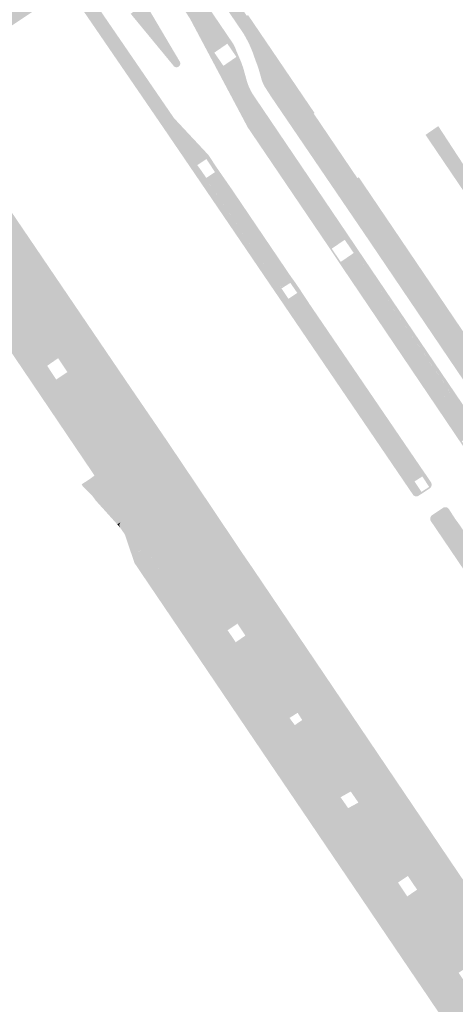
# Model space of a CAD drawing. Header units: inches. Extents: x 83502 to 84837, y 445986 to 447217.
# Tile 6 of 44: x 83782 to 83838, y 446648 to 446773. Entities that reach past the tile are written whole.
import ezdxf

# ---------------------------------------------------------------- set-up
doc = ezdxf.new("R2010")
doc.units = ezdxf.units.IN
doc.header["$MEASUREMENT"] = 0

msp = doc.modelspace()

# ---------------------------------------------------------------- hatches: boundary and pattern name
for points in [[(83825.41, 446752.75), (83874.18, 446680.77), (83874.28, 446680.84), (83875.38, 446679.21), (83875.42, 446679.15), (83879.24, 446673.51), (83880.49, 446671.64), (83886.49, 446662.8), (83884.05, 446661.48), (83883.86, 446662.17), (83883.62, 446662.85), (83883.34, 446663.52), (83883.05, 446664.11), (83882.72, 446664.68), (83882.36, 446665.24), (83880.52, 446667.97), (83868.04, 446686.38), (83867.63, 446686.96), (83867.19, 446687.52), (83866.73, 446688.06), (83866.31, 446688.53), (83865.86, 446688.97), (83865.4, 446689.41), (83863.29, 446691.38), (83862.8, 446691.87), (83862.32, 446692.38), (83861.87, 446692.91), (83861.4, 446693.51), (83860.96, 446694.13), (83860.55, 446694.77), (83846.91, 446714.9), (83843.32, 446720.2), (83826.56, 446744.95), (83814.31, 446762.93), (83813.64, 446763.97), (83813.53, 446764.14), (83813.42, 446764.32), (83813.33, 446764.51), (83813.24, 446764.71), (83813.16, 446764.91), (83813.09, 446765.11), (83812.7, 446766.5), (83812.6, 446766.76), (83812.51, 446767.03), (83812.41, 446767.29), (83812.28, 446767.65), (83812.15, 446768.01), (83812.03, 446768.37), (83811.78, 446769), (83811.51, 446769.62), (83811.2, 446770.22), (83810.88, 446770.8), (83810.52, 446771.35), (83810.15, 446771.89), (83804.96, 446779.53), (83804.36, 446780.46), (83805.91, 446781.46), (83810.25, 446774.91), (83810.12, 446774.82), (83811.2, 446773.2), (83811.37, 446773.29), (83819.8, 446760.89), (83819.7, 446760.81), (83825.25, 446752.62), (83825.41, 446752.75), (83825.41, 446752.75)], [(83772.7, 446766.09), (83772.35, 446765.88), (83772.03, 446765.64), (83771.74, 446765.37), (83771.46, 446765.07), (83771.22, 446764.75), (83771, 446764.41), (83770.82, 446764.05), (83770.67, 446763.68), (83770.55, 446763.29), (83770.48, 446762.93), (83770.43, 446762.56), (83770.42, 446762.18), (83770.43, 446761.81), (83770.48, 446761.43), (83770.56, 446761.07), (83770.67, 446760.71), (83770.81, 446760.36), (83769.88, 446759.32), (83768.49, 446757.53), (83767.36, 446759.17), (83767.01, 446759.51), (83766.63, 446759.82), (83766.22, 446760.09), (83765.79, 446760.33), (83765.35, 446760.52), (83764.88, 446760.67), (83764.41, 446760.78), (83763.92, 446760.84), (83763.43, 446760.86), (83762.95, 446760.83), (83762.46, 446760.76), (83761.99, 446760.64), (83761.53, 446760.48), (83761.09, 446760.28), (83760.66, 446760.04), (83760.26, 446759.76), (83744.47, 446749.05), (83742.46, 446751.94), (83758.19, 446762.59), (83771.51, 446771.54), (83772.44, 446772.2), (83782.04, 446778.42), (83782.41, 446778.69), (83783.53, 446777.07), (83785.27, 446774.54), (83780.92, 446771.65), (83773.92, 446766.92), (83773.13, 446766.39), (83772.7, 446766.09), (83772.7, 446766.09)], [(83803.55, 446778.39), (83809.13, 446770.17), (83809.29, 446769.94), (83809.45, 446769.71), (83809.59, 446769.46), (83809.64, 446769.35), (83809.14, 446769.08), (83808.74, 446769.67), (83807.09, 446768.53), (83807.36, 446768.14), (83806.69, 446767.78), (83804.02, 446772.8), (83801.35, 446776.94), (83801.52, 446777.05), (83802.67, 446775.33), (83804.32, 446776.47), (83803.22, 446778.17), (83803.55, 446778.39)], [(83791.12, 446776.04), (83801.97, 446760.23), (83800.48, 446759.22), (83789.64, 446775.03), (83790.49, 446775.61), (83791.12, 446776.04), (83791.12, 446776.04)], [(83798.35, 446774.75), (83802.66, 446767.47), (83802.68, 446767.44), (83802.7, 446767.4), (83802.72, 446767.36), (83802.74, 446767.32), (83802.75, 446767.28), (83802.76, 446767.24), (83802.77, 446767.19), (83802.77, 446767.15), (83802.76, 446767.11), (83802.76, 446767.07), (83802.75, 446767.02), (83802.73, 446766.98), (83802.71, 446766.94), (83802.69, 446766.91), (83802.67, 446766.87), (83802.64, 446766.84), (83802.61, 446766.81), (83802.58, 446766.78), (83802.54, 446766.75), (83802.5, 446766.73), (83802.47, 446766.71), (83802.42, 446766.7), (83802.38, 446766.69), (83802.34, 446766.68), (83802.3, 446766.68), (83802.25, 446766.68), (83802.21, 446766.68), (83802.17, 446766.69), (83802.13, 446766.7), (83802.09, 446766.72), (83802.05, 446766.74), (83802.01, 446766.76), (83801.98, 446766.79), (83801.95, 446766.81), (83801.92, 446766.85), (83801.89, 446766.88), (83801.87, 446766.92), (83796.47, 446773.46), (83798.35, 446774.75), (83798.35, 446774.75)], [(83811.35, 446764.53), (83811.46, 446764.25), (83811.59, 446763.96), (83811.73, 446763.67), (83811.88, 446763.39), (83824.58, 446744.64), (83824.02, 446744.25), (83823.64, 446744.81), (83821.99, 446743.69), (83822.37, 446743.13), (83822.2, 446743.02), (83821.24, 446744.45), (83821.22, 446744.5), (83821.21, 446744.55), (83821.2, 446744.61), (83821.2, 446744.66), (83821.2, 446744.72), (83821.2, 446744.77), (83821.21, 446744.83), (83821.23, 446744.88), (83821.25, 446744.94), (83821.28, 446744.99), (83821.31, 446745.04), (83821.34, 446745.09), (83821.38, 446745.13), (83822.33, 446745.78), (83822.37, 446745.79), (83822.41, 446745.83), (83822.46, 446745.89), (83822.48, 446745.95), (83822.49, 446746.02), (83822.48, 446746.09), (83822.45, 446746.16), (83822.42, 446746.19), (83813.41, 446759.44), (83813.38, 446759.48), (83813.32, 446759.52), (83813.26, 446759.55), (83813.19, 446759.55), (83813.12, 446759.54), (83813.06, 446759.52), (83813.03, 446759.49), (83812, 446758.85), (83811.95, 446758.84), (83811.9, 446758.83), (83811.84, 446758.83), (83811.79, 446758.83), (83811.74, 446758.83), (83811.68, 446758.84), (83811.63, 446758.86), (83811.58, 446758.88), (83811.52, 446758.9), (83811.47, 446758.93), (83811.42, 446758.96), (83811.38, 446759), (83811.34, 446759.04), (83806.69, 446767.78), (83807.36, 446768.14), (83808.24, 446766.86), (83809.89, 446767.99), (83809.14, 446769.08), (83809.64, 446769.35), (83809.69, 446769.24), (83809.79, 446769.02), (83809.87, 446768.79), (83810.51, 446767.29), (83810.75, 446766.61), (83811.17, 446765.1), (83811.25, 446764.82), (83811.35, 446764.53)], [(83846.77, 446760.18), (83848.16, 446758.07), (83849.48, 446758.96), (83847.62, 446761.78), (83849.24, 446762.89), (83849.35, 446762.72), (83851.95, 446758.8), (83851.48, 446758.49), (83839.22, 446750.25), (83833.89, 446758.11), (83835.51, 446759.22), (83838.43, 446754.75), (83839.83, 446752.64), (83842.78, 446754.58), (83841.38, 446756.67), (83842.08, 446757.12), (83843.46, 446755.02), (83845.13, 446756.14), (83843.73, 446758.2), (83844.47, 446758.68), (83845.8, 446756.56), (83847.15, 446757.42), (83845.72, 446759.5), (83846.77, 446760.18), (83846.77, 446760.18)], [(83771.73, 446758.9), (83795.33, 446724.2), (83796.73, 446722.1), (83793.77, 446720.11), (83788.44, 446728.04), (83787.26, 446729.8), (83780.66, 446739.51), (83779.51, 446741.27), (83773.41, 446750.24), (83772.54, 446751.51), (83769.42, 446756.18), (83768.49, 446757.53), (83769.88, 446759.32), (83770.81, 446760.36), (83770.85, 446760.27), (83770.9, 446760.17), (83770.94, 446760.08), (83770.99, 446759.99), (83771.05, 446759.9), (83771.1, 446759.81), (83771.73, 446758.9), (83771.73, 446758.9)], [(83773.24, 446759.37), (83773.58, 446759.45), (83773.93, 446759.24), (83796.42, 446726.14), (83796.44, 446726.11), (83796.46, 446726.07), (83796.48, 446726.02), (83796.49, 446725.98), (83796.5, 446725.94), (83796.5, 446725.9), (83796.5, 446725.85), (83796.5, 446725.81), (83796.49, 446725.77), (83796.48, 446725.72), (83796.47, 446725.68), (83796.45, 446725.64), (83796.43, 446725.6), (83796.4, 446725.57), (83796.38, 446725.53), (83796.35, 446725.5), (83796.31, 446725.47), (83796.28, 446725.45), (83795.46, 446724.91), (83795.42, 446724.88), (83795.38, 446724.84), (83795.35, 446724.8), (83795.32, 446724.76), (83795.3, 446724.72), (83795.28, 446724.67), (83795.27, 446724.63), (83795.25, 446724.58), (83795.25, 446724.53), (83795.25, 446724.48), (83795.25, 446724.43), (83795.25, 446724.38), (83795.27, 446724.33), (83795.28, 446724.28), (83795.3, 446724.24), (83795.33, 446724.2), (83771.73, 446758.9), (83771.76, 446758.86), (83771.8, 446758.83), (83771.83, 446758.8), (83771.87, 446758.78), (83771.91, 446758.75), (83771.96, 446758.73), (83772, 446758.72), (83772.05, 446758.71), (83772.1, 446758.7), (83772.14, 446758.7), (83772.19, 446758.7), (83772.24, 446758.71), (83772.28, 446758.71), (83772.33, 446758.73), (83772.37, 446758.75), (83772.42, 446758.77), (83773.24, 446759.37), (83773.24, 446759.37)], [(83806.34, 446755.56), (83806.88, 446754.74), (83806.47, 446754.45), (83806.08, 446755.05), (83804.93, 446754.27), (83805.35, 446753.69), (83804.6, 446753.18), (83800.48, 446759.22), (83801.97, 446760.23), (83806.34, 446755.56)], [(83811.34, 446759.04), (83811.38, 446759), (83811.42, 446758.96), (83811.47, 446758.93), (83811.52, 446758.9), (83811.58, 446758.88), (83811.63, 446758.86), (83811.68, 446758.84), (83811.74, 446758.83), (83811.79, 446758.83), (83811.84, 446758.83), (83811.9, 446758.83), (83811.95, 446758.84), (83812, 446758.85), (83813.03, 446759.49), (83813.04, 446759.51), (83813.06, 446759.52), (83813.08, 446759.53), (83813.1, 446759.54), (83813.12, 446759.54), (83813.15, 446759.55), (83813.17, 446759.55), (83813.19, 446759.55), (83813.21, 446759.55), (83813.23, 446759.55), (83813.26, 446759.54), (83813.28, 446759.54), (83813.3, 446759.53), (83813.32, 446759.52), (83813.34, 446759.51), (83813.36, 446759.49), (83813.38, 446759.48), (83813.39, 446759.46), (83813.41, 446759.44), (83822.42, 446746.19), (83822.43, 446746.18), (83822.45, 446746.16), (83822.46, 446746.14), (83822.47, 446746.11), (83822.48, 446746.09), (83822.48, 446746.07), (83822.49, 446746.05), (83822.49, 446746.02), (83822.49, 446746), (83822.48, 446745.98), (83822.48, 446745.95), (83822.47, 446745.93), (83822.46, 446745.91), (83822.45, 446745.89), (83822.44, 446745.87), (83822.43, 446745.85), (83822.41, 446745.83), (83822.39, 446745.81), (83822.37, 446745.8), (83822.35, 446745.79), (83822.33, 446745.78), (83821.38, 446745.13), (83821.34, 446745.09), (83821.31, 446745.04), (83821.28, 446744.99), (83821.25, 446744.94), (83821.23, 446744.88), (83821.21, 446744.83), (83821.2, 446744.77), (83821.2, 446744.72), (83821.2, 446744.66), (83821.2, 446744.61), (83821.21, 446744.55), (83821.22, 446744.5), (83821.24, 446744.45), (83811.64, 446758.6), (83811.34, 446759.04), (83811.34, 446759.04)], [(83780.66, 446739.51), (83787.26, 446729.8), (83785.87, 446728.84), (83787.03, 446727.1), (83788.44, 446728.04), (83793.77, 446720.11), (83793.99, 446719.79), (83794.13, 446719.57), (83794.18, 446719.5), (83794.23, 446719.44), (83794.28, 446719.37), (83794.33, 446719.3), (83794.38, 446719.23), (83794.42, 446719.16), (83794.52, 446719), (83794.62, 446718.84), (83794.7, 446718.67), (83794.78, 446718.49), (83794.86, 446718.32), (83794.93, 446718.14), (83795.03, 446717.71), (83795.11, 446717.26), (83795.14, 446716.82), (83795.14, 446716.37), (83795.09, 446715.92), (83795.01, 446715.48), (83794.9, 446715.05), (83794.74, 446714.63), (83794.55, 446714.22), (83794.33, 446713.83), (83794.22, 446713.66), (83794.1, 446713.5), (83793.98, 446713.34), (83793.85, 446713.19), (83793.71, 446713.04), (83793.57, 446712.9), (83793.53, 446712.86), (83793.49, 446712.82), (83793.45, 446712.79), (83793.41, 446712.75), (83793.37, 446712.72), (83793.33, 446712.68), (83793.3, 446712.66), (83793.27, 446712.63), (83793.24, 446712.61), (83793.05, 446712.45), (83792.85, 446712.31), (83792.64, 446712.18), (83792.04, 446711.76), (83791.61, 446712.35), (83790.38, 446713.6), (83790.24, 446713.81), (83791.26, 446714.47), (83791.88, 446714.93), (83776.86, 446737.14), (83775.84, 446738.65), (83769.78, 446747.62), (83768.79, 446749.07), (83765.6, 446753.78), (83768.49, 446757.53), (83769.42, 446756.18), (83772.54, 446751.51), (83771.15, 446750.56), (83771.99, 446749.32), (83773.41, 446750.24), (83779.51, 446741.27), (83778.08, 446740.31), (83779.25, 446738.57), (83780.66, 446739.51), (83780.66, 446739.51)], [(83806.27, 446752.18), (83815.24, 446738.97), (83815.27, 446738.93), (83815.33, 446738.88), (83815.41, 446738.85), (83815.48, 446738.84), (83815.55, 446738.85), (83815.61, 446738.87), (83816.63, 446739.54), (83816.68, 446739.56), (83816.73, 446739.58), (83816.78, 446739.6), (83816.83, 446739.61), (83816.88, 446739.61), (83816.93, 446739.61), (83816.99, 446739.61), (83817.04, 446739.6), (83817.09, 446739.59), (83817.14, 446739.57), (83817.18, 446739.55), (83817.23, 446739.52), (83817.27, 446739.49), (83817.31, 446739.46), (83817.6, 446739.03), (83817.16, 446738.73), (83816.73, 446739.35), (83815.61, 446738.64), (83816.06, 446737.98), (83815.3, 446737.47), (83814.75, 446738.27), (83804.6, 446753.18), (83805.35, 446753.69), (83806.07, 446752.66), (83807.17, 446753.39), (83806.47, 446754.45), (83806.88, 446754.74), (83807.43, 446753.91), (83807.44, 446753.83), (83807.45, 446753.75), (83807.45, 446753.67), (83807.44, 446753.59), (83807.43, 446753.51), (83807.41, 446753.43), (83807.38, 446753.35), (83807.34, 446753.27), (83807.3, 446753.2), (83806.35, 446752.57), (83806.3, 446752.53), (83806.26, 446752.46), (83806.24, 446752.4), (83806.23, 446752.34), (83806.23, 446752.29), (83806.25, 446752.23), (83806.27, 446752.18)], [(83809.35, 446751.15), (83816.9, 446740.01), (83817.31, 446739.46), (83817.27, 446739.49), (83817.23, 446739.52), (83817.18, 446739.55), (83817.14, 446739.57), (83817.09, 446739.59), (83817.04, 446739.6), (83816.99, 446739.61), (83816.93, 446739.61), (83816.88, 446739.61), (83816.83, 446739.61), (83816.78, 446739.6), (83816.73, 446739.58), (83816.68, 446739.56), (83816.63, 446739.54), (83815.63, 446738.89), (83815.61, 446738.88), (83815.59, 446738.87), (83815.57, 446738.86), (83815.55, 446738.85), (83815.53, 446738.85), (83815.5, 446738.84), (83815.48, 446738.84), (83815.46, 446738.84), (83815.43, 446738.85), (83815.41, 446738.85), (83815.38, 446738.86), (83815.36, 446738.87), (83815.33, 446738.88), (83815.31, 446738.89), (83815.29, 446738.91), (83815.27, 446738.93), (83815.26, 446738.95), (83815.24, 446738.97), (83806.28, 446752.17), (83806.26, 446752.19), (83806.25, 446752.22), (83806.24, 446752.25), (83806.24, 446752.27), (83806.23, 446752.3), (83806.23, 446752.33), (83806.23, 446752.36), (83806.24, 446752.39), (83806.25, 446752.41), (83806.25, 446752.44), (83806.26, 446752.46), (83806.28, 446752.48), (83806.29, 446752.5), (83806.31, 446752.53), (83806.32, 446752.54), (83806.34, 446752.56), (83806.36, 446752.58), (83807.3, 446753.2), (83807.34, 446753.27), (83807.38, 446753.35), (83807.41, 446753.43), (83807.43, 446753.51), (83807.44, 446753.59), (83807.45, 446753.67), (83807.45, 446753.75), (83807.44, 446753.83), (83807.43, 446753.91), (83809.35, 446751.15), (83809.35, 446751.15)], [(83825.03, 446743.97), (83841.37, 446719.88), (83840.77, 446719.48), (83840.15, 446720.39), (83838.49, 446719.28), (83839.11, 446718.36), (83838.94, 446718.24), (83835.25, 446723.7), (83835.23, 446723.75), (83835.21, 446723.8), (83835.2, 446723.85), (83835.19, 446723.9), (83835.19, 446723.95), (83835.19, 446724), (83835.2, 446724.05), (83835.21, 446724.1), (83835.23, 446724.15), (83835.25, 446724.2), (83835.27, 446724.24), (83835.3, 446724.28), (83835.34, 446724.32), (83835.37, 446724.36), (83836.8, 446725.33), (83836.83, 446725.36), (83836.87, 446725.4), (83836.89, 446725.45), (83836.91, 446725.5), (83836.91, 446725.55), (83836.91, 446725.6), (83836.9, 446725.65), (83836.88, 446725.71), (83825.57, 446742.34), (83825.56, 446742.36), (83825.54, 446742.4), (83825.5, 446742.44), (83825.45, 446742.47), (83825.4, 446742.48), (83825.34, 446742.48), (83825.29, 446742.47), (83825.24, 446742.44), (83825.22, 446742.41), (83823.82, 446741.48), (83823.78, 446741.46), (83823.73, 446741.44), (83823.69, 446741.43), (83823.64, 446741.42), (83823.59, 446741.41), (83823.54, 446741.41), (83823.5, 446741.41), (83823.45, 446741.42), (83823.41, 446741.43), (83823.37, 446741.44), (83823.33, 446741.46), (83823.29, 446741.48), (83823.25, 446741.5), (83823.21, 446741.53), (83823.18, 446741.56), (83823.15, 446741.59), (83822.2, 446743.02), (83822.37, 446743.13), (83823.13, 446742.01), (83824.78, 446743.14), (83824.02, 446744.25), (83824.58, 446744.64), (83825.03, 446743.97)], [(83823.15, 446741.59), (83823.18, 446741.56), (83823.21, 446741.53), (83823.25, 446741.5), (83823.29, 446741.48), (83823.33, 446741.46), (83823.37, 446741.44), (83823.41, 446741.43), (83823.45, 446741.42), (83823.5, 446741.41), (83823.54, 446741.41), (83823.59, 446741.41), (83823.64, 446741.42), (83823.69, 446741.43), (83823.73, 446741.44), (83823.78, 446741.46), (83823.82, 446741.48), (83825.22, 446742.41), (83825.23, 446742.43), (83825.25, 446742.44), (83825.26, 446742.45), (83825.28, 446742.46), (83825.29, 446742.46), (83825.31, 446742.47), (83825.33, 446742.48), (83825.34, 446742.48), (83825.36, 446742.48), (83825.38, 446742.48), (83825.4, 446742.48), (83825.42, 446742.48), (83825.43, 446742.47), (83825.45, 446742.47), (83825.47, 446742.46), (83825.48, 446742.45), (83825.5, 446742.44), (83825.51, 446742.43), (83825.53, 446742.41), (83825.54, 446742.4), (83825.55, 446742.39), (83825.56, 446742.37), (83825.57, 446742.35), (83825.57, 446742.34), (83836.86, 446725.73), (83836.88, 446725.71), (83836.89, 446725.69), (83836.9, 446725.66), (83836.91, 446725.64), (83836.91, 446725.61), (83836.91, 446725.59), (83836.91, 446725.56), (83836.91, 446725.54), (83836.91, 446725.51), (83836.9, 446725.48), (83836.89, 446725.46), (83836.88, 446725.44), (83836.87, 446725.41), (83836.86, 446725.39), (83836.84, 446725.37), (83836.82, 446725.35), (83836.8, 446725.33), (83836.78, 446725.32), (83835.37, 446724.36), (83835.34, 446724.32), (83835.3, 446724.28), (83835.27, 446724.24), (83835.25, 446724.2), (83835.23, 446724.15), (83835.21, 446724.1), (83835.2, 446724.05), (83835.19, 446724), (83835.19, 446723.95), (83835.19, 446723.9), (83835.2, 446723.85), (83835.21, 446723.8), (83835.23, 446723.75), (83835.25, 446723.7), (83823.15, 446741.59), (83823.15, 446741.59)], [(83832.49, 446714.18), (83832.94, 446713.52), (83832.03, 446712.9), (83815.3, 446737.47), (83816.06, 446737.98), (83816.5, 446737.33), (83817.61, 446738.08), (83817.16, 446738.73), (83817.6, 446739.03), (83817.89, 446738.61), (83817.91, 446738.55), (83817.93, 446738.49), (83817.93, 446738.43), (83817.94, 446738.37), (83817.93, 446738.31), (83817.92, 446738.25), (83817.91, 446738.19), (83817.89, 446738.14), (83817.87, 446738.08), (83817.84, 446738.03), (83817.81, 446737.99), (83817.77, 446737.94), (83817.73, 446737.9), (83816.78, 446737.25), (83816.74, 446737.22), (83816.69, 446737.16), (83816.66, 446737.09), (83816.65, 446737.03), (83816.65, 446736.97), (83816.65, 446736.92), (83816.68, 446736.86), (83830.3, 446716.88), (83832.02, 446714.43), (83832.04, 446714.41), (83832.06, 446714.37), (83832.12, 446714.33), (83832.18, 446714.3), (83832.24, 446714.29), (83832.31, 446714.29), (83832.37, 446714.31), (83833.36, 446715.01), (83833.42, 446715.03), (83833.49, 446715.04), (83833.55, 446715.05), (83833.61, 446715.05), (83833.67, 446715.04), (83833.74, 446715.03), (83833.79, 446715.02), (83833.85, 446715), (83833.9, 446714.98), (83833.95, 446714.95), (83834, 446714.92), (83834.05, 446714.88), (83834.32, 446714.46), (83833.9, 446714.18), (83833.48, 446714.81), (83832.49, 446714.18)], [(83819.18, 446736.65), (83833.64, 446715.46), (83834.05, 446714.88), (83834, 446714.92), (83833.95, 446714.95), (83833.9, 446714.98), (83833.85, 446715), (83833.79, 446715.02), (83833.74, 446715.03), (83833.67, 446715.04), (83833.61, 446715.05), (83833.55, 446715.05), (83833.49, 446715.04), (83833.42, 446715.03), (83833.36, 446715.01), (83832.37, 446714.31), (83832.35, 446714.3), (83832.33, 446714.3), (83832.31, 446714.29), (83832.29, 446714.29), (83832.27, 446714.29), (83832.24, 446714.29), (83832.22, 446714.29), (83832.2, 446714.3), (83832.18, 446714.3), (83832.16, 446714.31), (83832.14, 446714.32), (83832.12, 446714.33), (83832.1, 446714.34), (83832.08, 446714.36), (83832.06, 446714.37), (83832.05, 446714.39), (83832.04, 446714.41), (83832.02, 446714.43), (83830.3, 446716.88), (83816.69, 446736.83), (83816.68, 446736.86), (83816.67, 446736.88), (83816.66, 446736.91), (83816.65, 446736.93), (83816.65, 446736.96), (83816.65, 446736.99), (83816.65, 446737.01), (83816.65, 446737.04), (83816.65, 446737.07), (83816.66, 446737.09), (83816.67, 446737.12), (83816.68, 446737.14), (83816.69, 446737.16), (83816.71, 446737.18), (83816.73, 446737.2), (83816.74, 446737.22), (83816.76, 446737.24), (83816.78, 446737.25), (83817.73, 446737.9), (83817.77, 446737.94), (83817.81, 446737.99), (83817.84, 446738.03), (83817.87, 446738.08), (83817.89, 446738.14), (83817.91, 446738.19), (83817.92, 446738.25), (83817.93, 446738.31), (83817.94, 446738.37), (83817.93, 446738.43), (83817.93, 446738.49), (83817.91, 446738.55), (83817.89, 446738.61), (83819.18, 446736.65), (83819.18, 446736.65)], [(83796.42, 446726.14), (83800.93, 446719.55), (83797.64, 446721.33), (83797.01, 446721.67), (83796.73, 446722.1), (83795.33, 446724.2), (83795.3, 446724.24), (83795.28, 446724.28), (83795.27, 446724.33), (83795.25, 446724.38), (83795.25, 446724.43), (83795.25, 446724.48), (83795.25, 446724.53), (83795.25, 446724.58), (83795.27, 446724.63), (83795.28, 446724.67), (83795.3, 446724.72), (83795.32, 446724.76), (83795.35, 446724.8), (83795.38, 446724.84), (83795.42, 446724.88), (83795.46, 446724.91), (83796.28, 446725.45), (83796.31, 446725.47), (83796.35, 446725.5), (83796.38, 446725.53), (83796.4, 446725.57), (83796.43, 446725.6), (83796.45, 446725.64), (83796.47, 446725.68), (83796.48, 446725.72), (83796.49, 446725.77), (83796.5, 446725.81), (83796.5, 446725.85), (83796.5, 446725.9), (83796.5, 446725.94), (83796.49, 446725.98), (83796.48, 446726.02), (83796.46, 446726.07), (83796.44, 446726.11), (83796.42, 446726.14)], [(83803.67, 446715.48), (83805.99, 446712.03), (83806.59, 446707.59), (83806.86, 446707.14), (83803.87, 446705.25), (83803.19, 446706.24), (83802.88, 446706.65), (83802.13, 446707.66), (83801.83, 446708.04), (83801.5, 446708.38), (83801.14, 446708.7), (83800.75, 446708.97), (83800.34, 446709.21), (83799.9, 446709.42), (83799.45, 446709.58), (83798.99, 446709.7), (83798.52, 446709.77), (83798.04, 446709.81), (83797.56, 446709.8), (83797.09, 446709.74), (83796.89, 446709.7), (83796.69, 446709.66), (83796.5, 446709.6), (83796.31, 446709.54), (83796.12, 446709.48), (83795.93, 446709.41), (83795.25, 446709.06), (83794.92, 446708.84), (83792.64, 446712.18), (83792.85, 446712.31), (83793.05, 446712.45), (83793.24, 446712.61), (83793.27, 446712.63), (83793.3, 446712.66), (83793.33, 446712.68), (83793.37, 446712.72), (83793.41, 446712.75), (83793.45, 446712.79), (83793.49, 446712.82), (83793.53, 446712.86), (83793.57, 446712.9), (83793.71, 446713.04), (83793.85, 446713.19), (83793.98, 446713.34), (83794.1, 446713.5), (83794.22, 446713.66), (83794.33, 446713.83), (83794.55, 446714.22), (83794.74, 446714.63), (83794.9, 446715.05), (83795.01, 446715.48), (83795.09, 446715.92), (83795.14, 446716.37), (83795.14, 446716.82), (83795.11, 446717.26), (83795.03, 446717.71), (83794.93, 446718.14), (83794.86, 446718.32), (83794.78, 446718.49), (83794.7, 446718.67), (83794.62, 446718.84), (83794.52, 446719), (83794.42, 446719.16), (83794.38, 446719.23), (83794.33, 446719.3), (83794.28, 446719.37), (83794.23, 446719.44), (83794.18, 446719.5), (83794.13, 446719.57), (83793.99, 446719.79), (83793.77, 446720.11), (83796.73, 446722.1), (83797.01, 446721.67), (83797.64, 446721.33), (83800.93, 446719.55), (83803.67, 446715.48), (83803.67, 446715.48)], [(83832.94, 446713.52), (83833.38, 446712.86), (83834.35, 446713.49), (83833.9, 446714.18), (83834.32, 446714.46), (83834.6, 446714.04), (83834.62, 446713.99), (83834.63, 446713.95), (83834.65, 446713.9), (83834.66, 446713.85), (83834.66, 446713.81), (83834.66, 446713.76), (83834.66, 446713.71), (83834.65, 446713.66), (83834.64, 446713.61), (83834.63, 446713.56), (83834.61, 446713.52), (83834.59, 446713.47), (83834.56, 446713.43), (83834.53, 446713.39), (83834.49, 446713.35), (83833, 446712.36), (83832.96, 446712.34), (83832.92, 446712.32), (83832.87, 446712.31), (83832.83, 446712.3), (83832.78, 446712.29), (83832.73, 446712.29), (83832.69, 446712.29), (83832.64, 446712.3), (83832.59, 446712.31), (83832.54, 446712.33), (83832.49, 446712.35), (83832.45, 446712.38), (83832.4, 446712.4), (83832.36, 446712.44), (83832.33, 446712.47), (83832.03, 446712.9), (83832.94, 446713.52)], [(83792.64, 446712.18), (83794.92, 446708.84), (83794.77, 446708.74), (83792.04, 446711.76), (83792.64, 446712.18)], [(83805.99, 446712.03), (83810.46, 446705.37), (83810.43, 446705.4), (83810.39, 446705.43), (83810.36, 446705.46), (83810.32, 446705.48), (83810.28, 446705.5), (83810.24, 446705.52), (83810.2, 446705.54), (83810.16, 446705.54), (83810.12, 446705.55), (83810.07, 446705.55), (83810.03, 446705.55), (83809.99, 446705.55), (83809.95, 446705.54), (83809.91, 446705.53), (83809.88, 446705.51), (83809.84, 446705.49), (83809.8, 446705.47), (83808.97, 446704.93), (83808.92, 446704.91), (83808.88, 446704.89), (83808.84, 446704.88), (83808.79, 446704.87), (83808.74, 446704.86), (83808.69, 446704.86), (83808.65, 446704.86), (83808.6, 446704.87), (83808.55, 446704.88), (83808.51, 446704.89), (83808.47, 446704.91), (83808.43, 446704.93), (83808.39, 446704.96), (83808.35, 446704.98), (83808.32, 446705.01), (83808.28, 446705.05), (83808.25, 446705.08), (83806.86, 446707.14), (83806.59, 446707.59), (83805.99, 446712.03)], [(83836.5, 446707.72), (83848.51, 446690), (83848.53, 446689.97), (83848.56, 446689.92), (83848.62, 446689.87), (83848.69, 446689.84), (83848.76, 446689.83), (83848.83, 446689.84), (83848.9, 446689.86), (83849.92, 446690.58), (83849.98, 446690.6), (83850.03, 446690.61), (83850.09, 446690.62), (83850.15, 446690.62), (83850.21, 446690.62), (83850.26, 446690.62), (83850.32, 446690.61), (83850.37, 446690.59), (83850.43, 446690.57), (83850.48, 446690.55), (83850.53, 446690.52), (83850.57, 446690.49), (83850.62, 446690.45), (83850.89, 446690.03), (83850.46, 446689.74), (83850.01, 446690.41), (83849.05, 446689.7), (83849.48, 446689.07), (83848.6, 446688.47), (83847.88, 446689.53), (83834.54, 446709.2), (83834.52, 446709.25), (83834.51, 446709.3), (83834.5, 446709.36), (83834.49, 446709.41), (83834.49, 446709.46), (83834.5, 446709.51), (83834.51, 446709.57), (83834.52, 446709.62), (83834.54, 446709.67), (83834.56, 446709.72), (83834.58, 446709.76), (83834.61, 446709.81), (83834.64, 446709.85), (83834.68, 446709.88), (83836.14, 446710.85), (83836.18, 446710.87), (83836.23, 446710.89), (83836.27, 446710.9), (83836.32, 446710.91), (83836.36, 446710.92), (83836.41, 446710.92), (83836.46, 446710.92), (83836.51, 446710.91), (83836.56, 446710.9), (83836.61, 446710.88), (83836.65, 446710.86), (83836.7, 446710.84), (83836.74, 446710.81), (83836.78, 446710.78), (83836.82, 446710.74), (83837.66, 446709.43), (83837.68, 446709.35), (83837.69, 446709.28), (83837.7, 446709.2), (83837.69, 446709.13), (83837.68, 446709.05), (83837.67, 446708.99), (83837.65, 446708.92), (83837.63, 446708.86), (83837.6, 446708.8), (83837.56, 446708.74), (83836.59, 446708.12), (83836.55, 446708.1), (83836.5, 446708.06), (83836.47, 446708), (83836.44, 446707.94), (83836.44, 446707.87), (83836.45, 446707.81), (83836.48, 446707.75), (83836.5, 446707.72)], [(83795.75, 446707.4), (83795.73, 446707.44), (83795.72, 446707.48), (83795.7, 446707.52), (83795.67, 446707.56), (83795.11, 446708.36), (83795.09, 446708.4), (83795.07, 446708.44), (83795.05, 446708.48), (83795.04, 446708.52), (83795.03, 446708.57), (83795.03, 446708.61), (83795.03, 446708.65), (83795.03, 446708.7), (83795.04, 446708.74), (83795.05, 446708.78), (83795.07, 446708.82), (83795.08, 446708.86), (83795.1, 446708.9), (83795.13, 446708.94), (83795.16, 446708.97), (83795.19, 446709.01), (83795.22, 446709.04), (83795.25, 446709.06), (83795.93, 446709.41), (83796.12, 446709.48), (83796.31, 446709.54), (83796.5, 446709.6), (83796.69, 446709.66), (83796.89, 446709.7), (83797.09, 446709.74), (83797.56, 446709.8), (83798.04, 446709.81), (83798.52, 446709.77), (83798.99, 446709.7), (83799.45, 446709.58), (83799.9, 446709.42), (83800.34, 446709.21), (83800.75, 446708.97), (83801.14, 446708.7), (83801.5, 446708.38), (83801.83, 446708.04), (83802.13, 446707.66), (83802.88, 446706.65), (83803.19, 446706.24), (83803.87, 446705.25), (83803.95, 446705.13), (83810.02, 446696.16), (83808.78, 446695.32), (83809.8, 446693.8), (83811.03, 446694.65), (83817.56, 446685.01), (83817.66, 446684.86), (83816.63, 446684.21), (83817.3, 446683.3), (83818.24, 446683.94), (83820.66, 446680.41), (83824.4, 446674.88), (83823.11, 446674.16), (83824.07, 446672.78), (83825.37, 446673.48), (83831.65, 446664.18), (83830.4, 446663.35), (83831.57, 446661.59), (83832.82, 446662.44), (83839.39, 446652.75), (83838.09, 446651.91), (83838.93, 446650.65), (83840.23, 446651.5), (83847.16, 446641.31), (83845.88, 446640.43), (83846.78, 446639.2), (83848, 446640.04), (83852.3, 446633.57), (83847.8, 446632.54), (83844.58, 446637.29), (83843.57, 446638.78), (83829.04, 446660.25), (83828.03, 446661.74), (83821.97, 446670.69), (83820.96, 446672.18), (83814.91, 446681.11), (83813.9, 446682.6), (83800.11, 446702.97), (83798.51, 446705.33), (83798.48, 446705.37), (83798.45, 446705.4), (83798.42, 446705.43), (83798.39, 446705.46), (83798.35, 446705.48), (83798.31, 446705.5), (83798.27, 446705.52), (83798.23, 446705.53), (83798.19, 446705.54), (83798.15, 446705.55), (83798.11, 446705.55), (83798.07, 446705.55), (83798.03, 446705.55), (83797.99, 446705.54), (83797.95, 446705.53), (83797.93, 446705.52), (83797.9, 446705.51), (83797.88, 446705.5), (83797.86, 446705.49), (83797.83, 446705.48), (83797.81, 446705.47), (83796.67, 446704.69), (83795.75, 446707.4)], [(83838.09, 446708.85), (83850.62, 446690.45), (83850.57, 446690.49), (83850.53, 446690.52), (83850.48, 446690.55), (83850.43, 446690.57), (83850.37, 446690.59), (83850.32, 446690.61), (83850.26, 446690.62), (83850.21, 446690.62), (83850.15, 446690.62), (83850.09, 446690.62), (83850.03, 446690.61), (83849.98, 446690.6), (83849.92, 446690.58), (83848.92, 446689.88), (83848.9, 446689.87), (83848.88, 446689.86), (83848.86, 446689.85), (83848.83, 446689.84), (83848.81, 446689.83), (83848.78, 446689.83), (83848.76, 446689.83), (83848.74, 446689.83), (83848.71, 446689.84), (83848.69, 446689.84), (83848.67, 446689.85), (83848.64, 446689.86), (83848.62, 446689.87), (83848.6, 446689.88), (83848.58, 446689.9), (83848.56, 446689.92), (83848.55, 446689.94), (83848.53, 446689.96), (83848.52, 446689.98), (83848.51, 446690), (83836.5, 446707.72), (83836.49, 446707.73), (83836.48, 446707.75), (83836.47, 446707.77), (83836.46, 446707.79), (83836.45, 446707.81), (83836.45, 446707.83), (83836.44, 446707.85), (83836.44, 446707.87), (83836.44, 446707.9), (83836.44, 446707.92), (83836.45, 446707.94), (83836.45, 446707.96), (83836.46, 446707.98), (83836.47, 446708), (83836.48, 446708.02), (83836.49, 446708.04), (83836.51, 446708.06), (83836.52, 446708.07), (83836.54, 446708.09), (83836.56, 446708.1), (83836.57, 446708.11), (83836.59, 446708.12), (83837.56, 446708.74), (83837.6, 446708.8), (83837.63, 446708.86), (83837.65, 446708.92), (83837.67, 446708.99), (83837.68, 446709.05), (83837.69, 446709.13), (83837.7, 446709.2), (83837.69, 446709.28), (83837.68, 446709.35), (83837.66, 446709.43), (83838.09, 446708.85), (83838.09, 446708.85)], [(83795.05, 446708.78), (83795.04, 446708.74), (83795.03, 446708.7), (83795.03, 446708.65), (83795.03, 446708.61), (83795.03, 446708.57), (83795.04, 446708.52), (83795.05, 446708.48), (83795.07, 446708.44), (83795.09, 446708.4), (83795.11, 446708.36), (83794.77, 446708.74), (83794.92, 446708.84), (83795.25, 446709.06), (83795.22, 446709.04), (83795.19, 446709.01), (83795.16, 446708.97), (83795.13, 446708.94), (83795.1, 446708.9), (83795.08, 446708.86), (83795.07, 446708.82), (83795.05, 446708.78)], [(83809.75, 446702.89), (83853.45, 446638.24), (83854.26, 446637.02), (83854.42, 446636.82), (83855.38, 446635.46), (83852.3, 446633.57), (83848, 446640.04), (83847.16, 446641.31), (83840.23, 446651.5), (83839.39, 446652.75), (83832.82, 446662.44), (83831.65, 446664.18), (83825.37, 446673.48), (83824.4, 446674.88), (83820.66, 446680.41), (83818.24, 446683.94), (83817.66, 446684.86), (83817.56, 446685.01), (83811.03, 446694.65), (83810.02, 446696.16), (83803.95, 446705.13), (83803.87, 446705.25), (83806.86, 446707.14), (83808.25, 446705.08), (83809.75, 446702.89), (83809.75, 446702.89)], [(83821.97, 446670.69), (83828.03, 446661.74), (83829.04, 446660.25), (83843.57, 446638.78), (83844.58, 446637.29), (83847.8, 446632.54), (83846.03, 446631.43), (83843.58, 446635.05), (83841.11, 446638.69), (83836.51, 446645.47), (83835.27, 446647.3), (83833.86, 446649.39), (83832.62, 446651.21), (83828.02, 446658), (83825.56, 446661.64), (83820.96, 446668.42), (83818.49, 446672.07), (83813.88, 446678.86), (83811.42, 446682.49), (83806.83, 446689.27), (83805.59, 446691.1), (83804.18, 446693.18), (83802.95, 446694.99), (83798.35, 446701.78), (83797.12, 446703.6), (83796.96, 446703.83), (83796.67, 446704.69), (83797.79, 446705.45), (83797.81, 446705.46), (83797.83, 446705.48), (83797.85, 446705.49), (83797.88, 446705.5), (83797.9, 446705.51), (83797.93, 446705.52), (83797.95, 446705.53), (83797.98, 446705.54), (83798.02, 446705.55), (83798.05, 446705.55), (83798.09, 446705.55), (83798.12, 446705.55), (83798.16, 446705.55), (83798.19, 446705.54), (83798.22, 446705.53), (83798.26, 446705.52), (83798.29, 446705.51), (83798.32, 446705.5), (83798.35, 446705.48), (83798.38, 446705.46), (83798.41, 446705.44), (83798.44, 446705.42), (83798.46, 446705.39), (83798.48, 446705.37), (83798.5, 446705.34), (83800.11, 446702.97), (83813.9, 446682.6), (83814.91, 446681.11), (83820.96, 446672.18), (83821.97, 446670.69)], [(83812, 446703.12), (83855.38, 446638.95), (83855.41, 446638.91), (83855.42, 446638.87), (83855.44, 446638.83), (83855.45, 446638.79), (83855.46, 446638.75), (83855.46, 446638.7), (83855.46, 446638.66), (83855.46, 446638.62), (83855.45, 446638.57), (83855.44, 446638.53), (83855.42, 446638.49), (83855.41, 446638.45), (83855.38, 446638.41), (83855.36, 446638.38), (83855.33, 446638.35), (83855.3, 446638.31), (83855.27, 446638.29), (83855.24, 446638.26), (83854.35, 446637.69), (83854.31, 446637.65), (83854.28, 446637.61), (83854.26, 446637.57), (83854.23, 446637.52), (83854.22, 446637.47), (83854.2, 446637.42), (83854.2, 446637.37), (83854.19, 446637.32), (83854.19, 446637.27), (83854.2, 446637.21), (83854.21, 446637.16), (83854.22, 446637.11), (83854.24, 446637.07), (83854.26, 446637.02), (83853.45, 446638.24), (83809.75, 446702.89), (83808.25, 446705.08), (83808.28, 446705.05), (83808.32, 446705.01), (83808.35, 446704.98), (83808.39, 446704.96), (83808.43, 446704.93), (83808.47, 446704.91), (83808.51, 446704.89), (83808.55, 446704.88), (83808.6, 446704.87), (83808.65, 446704.86), (83808.69, 446704.86), (83808.74, 446704.86), (83808.79, 446704.87), (83808.84, 446704.88), (83808.88, 446704.89), (83808.92, 446704.91), (83808.97, 446704.93), (83809.8, 446705.47), (83809.84, 446705.49), (83809.88, 446705.51), (83809.91, 446705.53), (83809.95, 446705.54), (83809.99, 446705.55), (83810.03, 446705.55), (83810.07, 446705.55), (83810.12, 446705.55), (83810.16, 446705.54), (83810.2, 446705.54), (83810.24, 446705.52), (83810.28, 446705.5), (83810.32, 446705.48), (83810.36, 446705.46), (83810.39, 446705.43), (83810.43, 446705.4), (83810.46, 446705.37), (83810.48, 446705.33), (83812, 446703.12), (83812, 446703.12)]]:
    msp.add_hatch(color=256).paths.add_polyline_path(points, flags=0)

doc.saveas('drawing.dxf')
